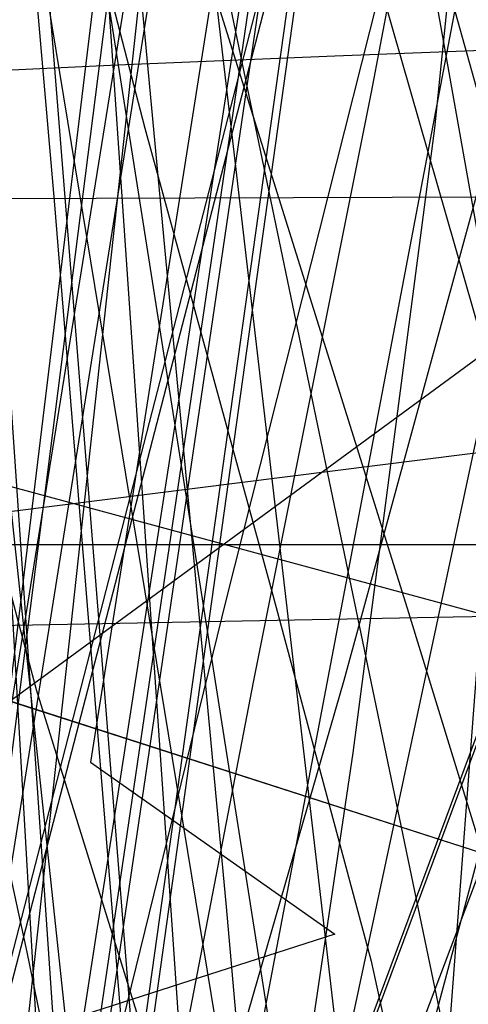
# Model space of a CAD drawing. Header units: millimetres. Extents: x 0 to 1231, y -1 to 564.
# Tile 119 of 163: x 7 to 12, y 85 to 96. Entities that reach past the tile are written whole.
import ezdxf

# ---------------------------------------------------------------- set-up
doc = ezdxf.new("R2010")
doc.units = ezdxf.units.MM
doc.layers.add('1', color=7, linetype='Continuous')

# ---------------------------------------------------------------- blocks, each defined once
blk = doc.blocks.new('PART015')
at = {"layer": '1'}
blk.add_lwpolyline([(281, 0), (289, 23.6), (7.3, 114.3), (0, 90.5)], close=True, dxfattribs=at)
blk = doc.blocks.new('PART020')
at = {"layer": '1'}
blk.add_lwpolyline([(1.3, 99.3), (1.9, 94), (2.4, 89.8), (28.6, 93.1), (29.7, 96.2), (31.5, 93.5), (45.2, 95.6), (46.1, 98.7)], dxfattribs=at)
blk = doc.blocks.new('PART022')
at = {"layer": '1'}
blk.add_lwpolyline([(35.1, 269.8), (0, 31), (48, 22.1), (50, 24.8), (51, 21.6), (163.5, 1.6), (165.5, 4.2), (166.5, 1.1), (172.2, 0), (189.9, 36.2), (272.9, 22.5), (274.8, 25.2), (275.8, 22), (292, 19.6), (328.6, 15.1), (377.1, 10.1)], dxfattribs=at)
blk = doc.blocks.new('PART028')
at = {"layer": '1'}
blk.add_lwpolyline([(3.7, 102), (5.9, 91), (7.1, 85.5), (8, 81.1), (42.6, 87.9), (43.5, 91), (45.5, 88.4), (144, 108.6)], dxfattribs=at)
blk = doc.blocks.new('PART029')
at = {"layer": '1'}
blk.add_lwpolyline([(353.8, 227.2), (343.9, 225.4), (336.1, 223.9), (336.7, 220.5), (295.9, 213.4), (244.8, 204.4), (233.6, 202.5), (193.8, 195.5), (40.8, 168.8), (0, 161.7), (28.6, 0), (59, 5.5), (59.9, 8.7), (61.9, 6), (72.4, 7.8), (73.4, 11), (75.4, 8.3), (142.8, 19.8), (223.2, 33), (224.2, 36.1), (226.1, 33.5), (342.7, 51), (401, 60.2)], dxfattribs=at)
blk = doc.blocks.new('PART037')
at = {"layer": '1'}
blk.add_lwpolyline([(66.7, 88.6), (47.8, 89.4), (35.6, 90.6), (33.6, 87.8), (32.6, 91), (15.2, 94.6), (0, 54.4)], dxfattribs=at)
blk = doc.blocks.new('PART042')
at = {"layer": '1'}
blk.add_lwpolyline([(0, 212.7), (11.9, 39.1), (49.9, 39.1), (51.4, 42.1), (52.9, 39.1), (85.1, 38.7), (122, 38.6), (158.9, 38.9), (166.8, 39.1), (176.7, 39.2), (196.5, 39.6), (198.4, 39.6), (206.4, 39.8), (216.2, 40.1), (218.1, 40.2), (226.1, 40.5), (230.1, 40.6), (234, 40.8), (237.8, 41)], dxfattribs=at)
blk = doc.blocks.new('PART047')
at = {"layer": '1'}
blk.add_lwpolyline([(238.9, 183.1), (204, 185.1), (202.3, 182.2), (201.1, 185.3), (168.1, 188.1), (142.2, 190.6), (116.3, 193.3), (83.2, 197.8), (81.3, 195), (80.3, 198.2), (33, 207.3), (0, 33.7), (46.9, 25.6), (48.9, 28.3), (49.8, 25.1), (85.6, 18.9), (166.2, 2.4), (168.2, 5), (169.1, 1.8), (178.3, 0), (191, 37.5), (238.8, 29.5)], dxfattribs=at)
blk = doc.blocks.new('PART050')
at = {"layer": '1'}
blk.add_lwpolyline([(0.3, 80.6), (3.2, 79), (0.2, 77.6), (0.2, 16.3), (3.2, 14.8), (0.2, 13.3), (0, 0), (88.9, 0.4), (90.4, 3.4), (91.8, 0.4), (178.2, 0.8), (178.6, 14.5), (175.7, 16), (178.7, 17.5), (178.7, 78.6), (175.7, 80.1), (178.7, 81.5), (179.1, 94.3), (92, 94.2), (90.5, 91.2), (89, 94.1), (0.7, 93.8)], close=True, dxfattribs=at)
blk = doc.blocks.new('PART051')
at = {"layer": '1'}
blk.add_lwpolyline([(0, 187.7), (11.9, 39.1), (49.9, 39.1), (51.4, 42.1), (52.8, 39.1), (85.1, 38.7), (122, 38.6), (158.9, 38.9), (163.1, 39), (173.5, 39.1), (194.3, 39.5), (198.3, 39.6), (204.8, 39.7), (215.2, 40.1), (218.1, 40.2), (225.6, 40.4), (229.8, 40.6), (233.9, 40.8), (237.8, 41)], dxfattribs=at)
blk = doc.blocks.new('PART064')
at = {"layer": '1'}
blk.add_lwpolyline([(0.3, 80.6), (3.2, 79), (0.2, 77.6), (0.3, 16.2), (3.2, 14.7), (0.2, 13.3), (0, 0), (88.9, 0.4), (90.3, 3.4), (91.8, 0.4), (178.2, 0.8), (178.6, 14.5), (175.7, 16), (178.6, 17.5), (178.6, 78.6), (175.7, 80.1), (178.7, 81.5), (179.1, 94.3), (92, 94.2), (90.5, 91.2), (89, 94.1), (0.7, 93.8)], close=True, dxfattribs=at)
blk = doc.blocks.new('PART065')
at = {"layer": '1'}
blk.add_lwpolyline([(7.3, 114.4), (0, 90.5), (280.9, 0), (289, 23.6)], close=True, dxfattribs=at)
blk = doc.blocks.new('PART066')
at = {"layer": '1'}
blk.add_lwpolyline([(71.6, 88.3), (49.4, 89.2), (34.9, 90.6), (33, 87.8), (32, 91), (14.6, 94.7), (0, 55.5)], dxfattribs=at)
blk = doc.blocks.new('PART072')
at = {"layer": '1'}
blk.add_lwpolyline([(0, 146.8), (23.1, 0), (92.3, 1.9), (76.7, 40.7), (75.2, 44.9), (73.4, 50), (71.3, 56.3), (70.1, 60.5), (69.5, 62.7), (68.9, 64.8), (68.4, 66.8), (68.4, 66.9), (67.9, 69.1), (67.3, 72.3), (66.6, 75.5), (66.2, 78.2), (66.1, 78.8), (65.6, 82.1), (65.1, 85.3), (64.3, 90.8), (63.9, 94.7), (63.7, 96.2)], dxfattribs=at)
blk = doc.blocks.new('PART074')
at = {"layer": '1'}
blk.add_lwpolyline([(281, 0), (289, 23.6), (7.3, 114.3), (0, 90.5)], close=True, dxfattribs=at)
blk = doc.blocks.new('PART075')
at = {"layer": '1'}
blk.add_lwpolyline([(7.3, 114.3), (0, 90.5), (281, 0), (289, 23.6)], close=True, dxfattribs=at)
blk = doc.blocks.new('PART078')
at = {"layer": '1'}
blk.add_lwpolyline([(35, 198.6), (0, 34.7), (41.2, 22.8), (43.3, 25.2), (44.1, 22.1), (157.7, 2.9), (159.6, 5.6), (160.6, 2.4), (167.7, 1.2), (177.8, 34), (221.5, 26.5), (263.7, 19.5)], dxfattribs=at)
blk = doc.blocks.new('PART087')
at = {"layer": '1'}
blk.add_lwpolyline([(0, 192.6), (10.5, 39.3), (48.7, 37.5), (50.3, 40.4), (51.6, 37.4), (91.5, 35.8), (144.2, 34.2), (173.6, 34.1), (203, 34.3), (251.4, 35.2)], dxfattribs=at)
blk = doc.blocks.new('PART088')
at = {"layer": '1'}
blk.add_lwpolyline([(26.6, 170.7), (24.9, 162.8), (23.1, 154.8), (21.4, 146.9), (19.7, 138.9), (19.5, 138), (18.1, 130.9), (15.6, 118.9), (13.2, 107), (10.9, 95), (9.6, 88.5), (7, 75), (3.1, 55), (0, 39), (41.3, 28), (43.5, 30.5), (44.2, 27.3), (84.3, 17.8), (161.4, 0), (173.8, 37.4), (222.2, 28.2), (259.5, 22.2)], dxfattribs=at)
blk = doc.blocks.new('PART089')
at = {"layer": '1'}
blk.add_lwpolyline([(70.3, 88.3), (48.9, 89.2), (34.9, 90.5), (33, 87.7), (32, 90.9), (14.6, 94.6), (0, 55.4)], dxfattribs=at)
blk = doc.blocks.new('PART092')
at = {"layer": '1'}
blk.add_lwpolyline([(32.6, 244.5), (7.8, 87.6), (10.5, 85.7), (7.4, 84.7), (0, 37), (46.6, 27.3), (48.6, 29.8), (49.4, 26.7), (165.9, 3), (167.9, 5.6), (168.8, 2.4), (178.2, 0.5), (190.8, 38), (242.9, 28.6)], dxfattribs=at)
blk = doc.blocks.new('PART093')
at = {"layer": '1'}
blk.add_lwpolyline([(82.9, 1.7), (60, 147), (0, 146.8), (23.1, 0)], close=True, dxfattribs=at)
blk = doc.blocks.new('PART095')
at = {"layer": '1'}
blk.add_lwpolyline([(34.3, 258.3), (0, 43), (42.6, 34.6), (44.6, 37.2), (45.6, 34.1), (156.1, 12.3), (158.1, 15), (158.9, 11.8), (166, 10.4), (176.8, 43), (220.2, 34.3), (262.3, 26.2), (264.3, 28.8), (265.2, 25.7), (299.9, 19.9), (331.3, 15.5), (362.8, 11.7)], dxfattribs=at)
blk = doc.blocks.new('PART100')
at = {"layer": '1'}
blk.add_lwpolyline([(269.2, 206.7), (204.2, 206.3), (171.4, 206.6), (169.9, 203.6), (168.5, 206.7), (146.8, 208), (113.4, 210.7), (94.9, 212.5), (77.9, 214.6), (76, 211.9), (75, 215), (52, 218.8), (27.8, 223.3), (0, 24.7), (47, 17.6), (48.9, 20.3), (50, 17.2), (163, 1.3), (164.9, 4), (165.9, 0.8), (171.9, 0), (188.3, 36.7), (249.7, 27.8)], dxfattribs=at)
blk = doc.blocks.new('PART104')
at = {"layer": '1'}
blk.add_lwpolyline([(34.1, 262.4), (0, 30.2), (48.1, 21.3), (50, 24), (50.9, 20.8), (163.6, 1.5), (165.5, 4.1), (166.4, 1), (172.2, 0), (189.9, 36.1), (273, 23.1), (274.9, 25.8), (275.9, 22.7), (291.8, 20.4), (328.2, 16.2), (376.6, 11.7)], dxfattribs=at)
blk = doc.blocks.new('PART105')
at = {"layer": '1'}
blk.add_lwpolyline([(268.2, 199.4), (203.2, 199), (170.5, 199.2), (168.9, 196.3), (167.5, 199.4), (145.8, 200.7), (112.4, 203.4), (93.9, 205.2), (76.9, 207.3), (75, 204.6), (74, 207.7), (51.1, 211.5), (26.8, 215.9), (0, 23.9), (47, 16.9), (48.9, 19.6), (50, 16.5), (163, 1.2), (164.8, 3.9), (165.9, 0.8), (171.9, 0), (188.2, 36.7), (249.6, 29)], dxfattribs=at)
blk = doc.blocks.new('PART112')
at = {"layer": '1'}
blk.add_lwpolyline([(82.9, 1.6), (60, 146.9), (0, 146.8), (23.1, 0)], close=True, dxfattribs=at)
blk = doc.blocks.new('PART120')
at = {"layer": '1'}
blk.add_lwpolyline([(7.6, 97.7), (8.4, 94.6), (9.8, 89.5), (10.9, 85.4), (14.5, 68.9), (15.4, 63.7), (16.3, 54.8), (16.1, 44.3), (18.9, 42.5), (15.7, 41.4), (9.8, 14.3), (42.6, 0), (59.7, 22.7), (58.2, 25.6), (61.4, 25), (98.7, 73.7), (90.9, 87.2), (83.9, 99)], dxfattribs=at)
blk = doc.blocks.new('PART121')
at = {"layer": '1'}
blk.add_lwpolyline([(0, 146.8), (23.1, 0), (92.3, 1.9), (76.7, 40.8), (76, 42.8), (74.1, 48), (73.4, 50.1), (72.7, 52.1), (71.3, 56.3), (70.1, 60.5), (69.5, 62.7), (68.9, 64.8), (68.5, 66.8), (68.4, 66.9), (67.9, 69.1), (67.3, 72.3), (66.7, 75.6), (66.2, 78.2), (66.1, 78.8), (65.6, 82.1), (65.1, 85.3), (64.4, 90.8), (63.9, 94.7), (63.7, 96.2)], dxfattribs=at)
blk = doc.blocks.new('PART123')
at = {"layer": '1'}
blk.add_lwpolyline([(118.9, 8.6), (108.8, 224.9), (15.9, 224.6), (0, 209.1), (12.1, 0)], close=True, dxfattribs=at)
blk = doc.blocks.new('PART124')
at = {"layer": '1'}
blk.add_lwpolyline([(52.1, 0), (152, 0.7), (181.2, 179.9), (185.2, 204.1), (185.2, 249.4), (93.2, 249.6), (41, 249.6), (31.1, 238.1), (0, 45.3), (0, 0)], close=True, dxfattribs=at)
blk = doc.blocks.new('PART125')
at = {"layer": '1'}
blk.add_lwpolyline([(118.8, 8.6), (108.8, 224.9), (15.8, 224.6), (0, 209.1), (12.1, 0)], close=True, dxfattribs=at)
blk = doc.blocks.new('PART128')
at = {"layer": '1'}
blk.add_lwpolyline([(82.9, 1.6), (60, 140.7), (0, 140.6), (23.1, 0)], close=True, dxfattribs=at)
blk = doc.blocks.new('PART130')
at = {"layer": '1'}
blk.add_lwpolyline([(8.4, 102.8), (10.4, 85.6), (12.4, 68.3), (13.3, 59.8), (14.3, 51.4), (15.3, 43.3), (16.2, 35.5), (17.1, 28), (17.9, 21), (24.2, 21.1), (30.2, 21.3), (36.1, 21.4), (41.8, 21.5), (53, 21.8), (64.2, 21.9), (75.5, 22.1), (97.9, 22.3), (102.2, 22.4), (128.8, 22.8), (148.3, 23.2), (167.9, 23.7)], dxfattribs=at)
blk = doc.blocks.new('PART133')
at = {"layer": '1'}
blk.add_lwpolyline([(10.2, 101.7), (13, 91.7), (15.9, 81.6), (18.7, 71.5), (21.6, 61.5)], dxfattribs=at)
blk = doc.blocks.new('PART140')
at = {"layer": '1'}
blk.add_lwpolyline([(4.9, 97.3), (5.7, 93.9), (6, 92.9), (7.2, 88.4), (8.6, 83.9), (10.3, 79.5), (11.5, 76.5), (13.8, 71.5), (16.2, 66.8), (19.3, 61.4)], dxfattribs=at)
blk = doc.blocks.new('PART141')
at = {"layer": '1'}
blk.add_lwpolyline([(247, 180.8), (217.2, 182.8), (187.7, 184.5), (156.3, 185.9), (124.9, 186.7), (98.7, 187.2), (72.4, 187.6), (45.4, 188.1), (18.4, 188.8), (0, 19.2), (8.5, 18.4), (16.8, 17.6), (33, 16.1), (37.3, 15.7), (52.3, 14.5), (71.8, 13), (100.5, 10.9), (129.2, 9), (173, 6.2), (216.9, 3.8), (234.5, 2.9), (267.9, 1.3)], dxfattribs=at)
blk = doc.blocks.new('PART145')
at = {"layer": '1'}
blk.add_lwpolyline([(0, 134.5), (38.6, 0), (41.4, 0.6), (44, 1), (46.5, 1.5), (48.8, 1.9), (53.2, 2.7), (57.6, 3.4), (61.8, 4.1), (66.2, 4.8), (75.2, 6.2), (77.4, 6.5), (84.4, 7.5), (93.6, 8.9), (103, 10.2), (112.2, 11.6), (130.6, 14), (132.5, 14.2), (148.8, 16.1), (162.8, 17.5)], dxfattribs=at)
blk = doc.blocks.new('PART147')
at = {"layer": '1'}
blk.add_lwpolyline([(34.3, 256), (0, 92.5), (4.5, 91.3), (14.1, 88.7), (19.2, 87.3), (29.6, 84.6), (40.4, 81.7), (51.5, 78.8), (73.9, 73.2), (85, 70.5), (95.4, 68), (105.7, 65.6), (125.9, 60.9), (150.4, 54.9), (167, 50.7), (175, 48.7), (199.7, 42.6), (224.5, 36.7), (241.3, 33)], dxfattribs=at)
blk = doc.blocks.new('PART162')
at = {"layer": '1'}
blk.add_lwpolyline([(195, 0), (195, 90), (0, 90), (0, 0)], close=True, dxfattribs=at)
blk = doc.blocks.new('PART163')
at = {"layer": '1'}
blk.add_lwpolyline([(6.3, 106.4), (7.4, 93.8), (8.2, 84), (8.8, 76.8), (9.4, 69.5), (9.8, 65.6), (10.8, 56)], dxfattribs=at)
blk = doc.blocks.new('PART170')
at = {"layer": '1'}
blk.add_lwpolyline([(13, 109), (6.5, 83.8), (3.2, 71.3), (0, 59), (6.5, 56.9), (9.5, 56), (12.3, 55.1), (15, 54.2), (17.4, 53.5), (22.1, 52), (26.3, 50.7), (30.3, 49.5), (34.2, 48.3), (38.2, 47.1), (44.9, 45.2), (52.1, 43.2), (59.5, 41.1), (67.3, 39), (75.4, 36.9), (76.8, 36.5), (83.6, 34.7), (100.3, 30.4)], dxfattribs=at)
blk = doc.blocks.new('PART175')
at = {"layer": '1'}
blk.add_lwpolyline([(12.2, 100.5), (11.6, 94.6), (10.7, 87.7), (9.6, 80.3), (8.5, 74), (7.6, 68.7), (6.8, 64.7), (6.1, 60.6), (4.9, 54.7), (4.4, 51.9), (3.9, 49.2), (0, 29), (71.2, 0), (155.3, 74.8), (148.8, 91.1), (147.5, 94.6), (145.5, 99.7)], dxfattribs=at)
blk = doc.blocks.new('PART176')
at = {"layer": '1'}
blk.add_lwpolyline([(24.9, 229), (0, 33.2), (29.2, 29.5), (39.1, 28.3), (58.5, 25.9), (87.1, 22.6), (115.7, 19.4), (165.2, 14.1), (213.7, 9), (232.7, 7), (251.8, 5.2)], dxfattribs=at)
blk = doc.blocks.new('PART181')
at = {"layer": '1'}
blk.add_lwpolyline([(0, 331.1), (0, 95), (0.9, 95), (2.3, 95.1), (3.9, 95.2), (5.9, 95.2), (8.1, 95.3), (10.5, 95.4), (13, 95.5), (15.4, 95.5), (17.7, 95.6), (20.3, 95.6), (30.2, 95.9)], dxfattribs=at)
blk = doc.blocks.new('PART192')
at = {"layer": '1'}
blk.add_lwpolyline([(35.7, 168.6), (31.1, 152.9), (26.6, 137.2), (22.1, 121.6), (19.9, 114.1), (17.8, 106.7), (15.8, 99.5), (13.8, 92.6), (12.2, 87), (9.2, 75.8), (7.6, 70), (5.9, 63.9), (4.1, 57.4), (3.2, 53.9), (2.2, 50.2), (1.2, 46.4), (0, 42.3), (39.1, 33.4), (155.7, 6.9), (166.7, 45.6)], dxfattribs=at)
blk = doc.blocks.new('PART199')
at = {"layer": '1'}
blk.add_lwpolyline([(30.5, 167.5), (27.9, 156.4), (25.3, 145.6), (22.7, 135), (20.2, 124.8), (17.7, 115), (15.3, 105.8), (14.2, 101.5), (13, 97.3), (10.6, 88.5), (9.3, 84), (7.9, 79.1), (7.1, 76.5), (6.3, 73.8), (5.4, 70.9), (4.5, 67.8), (3.5, 64.4), (2.4, 60.9), (1.3, 57.1), (0, 52.9), (38.9, 43.4), (154.8, 14.9), (166.7, 53.3)], dxfattribs=at)
blk = doc.blocks.new('PART214')
at = {"layer": '1'}
blk.add_lwpolyline([(49.3, 248.3), (0, 58.5), (3.9, 57.3), (8.2, 55.9), (12.9, 54.5), (17.9, 52.9), (23, 51.3), (28.2, 49.7), (33.4, 48.2), (38.5, 46.6), (48.1, 43.8), (62.3, 40.1), (76.6, 36.6), (99.4, 30.9), (122, 25.1), (141.6, 20), (151.5, 17.3), (161.7, 14.6)], dxfattribs=at)
blk = doc.blocks.new('PART222')
at = {"layer": '1'}
blk.add_lwpolyline([(7.6, 104.2), (9.3, 86), (10.4, 73.5), (11.7, 60.8)], dxfattribs=at)
blk = doc.blocks.new('PART224')
at = {"layer": '1'}
blk.add_lwpolyline([(12.9, 101), (12.5, 94.4), (12.1, 89.1), (11.6, 82.5), (10.9, 75.6), (10.1, 70), (9.5, 65.1), (8.4, 57.8), (7.6, 52.4), (6.9, 47.4), (3.9, 27.7), (74.8, 0), (154.2, 72), (147.4, 88.3), (146, 91.6), (144, 96.3)], dxfattribs=at)
blk = doc.blocks.new('PART225')
at = {"layer": '1'}
blk.add_lwpolyline([(247.6, 220.3), (232.5, 221.6), (205.8, 223.4), (191.3, 224.7), (176.8, 225.8), (159.3, 226.9), (141.9, 227.6), (108.7, 228.6), (91.8, 229.3), (83.3, 229.6), (74.6, 229.8), (61.6, 230.1), (48.6, 230.2), (24.1, 230.2), (0, 31.4), (27.9, 27.7), (39.1, 26.3), (55.8, 24.1), (83.2, 20.8), (110.5, 17.6), (157.8, 12.3), (204.1, 7.2), (222.3, 5.2), (240.6, 3.4)], dxfattribs=at)
blk = doc.blocks.new('PART231')
at = {"layer": '1'}
blk.add_lwpolyline([(0, 326.5), (1.4, 88.9), (6.3, 89.1), (11.6, 89.2), (17.1, 89.3), (22.9, 89.4), (29, 89.6), (35.2, 89.7), (48.2, 89.9), (61.6, 90), (75.2, 90.1), (88.6, 90.1), (101.8, 90), (114.2, 89.8), (126.5, 89.6), (139, 89.5), (156.7, 89.1), (174.3, 88.6), (190.2, 88.3), (206.1, 88.1), (237.2, 87.4)], dxfattribs=at)
blk = doc.blocks.new('PART235')
at = {"layer": '1'}
blk.add_lwpolyline([(12.1, 100.5), (9.3, 89.4), (6.5, 78), (5, 72), (3.4, 65.7), (1.8, 59), (0, 51.9), (3.5, 51.2), (6.8, 50.5), (9.8, 49.9), (12.7, 49.4), (15.4, 48.8), (18, 48.3), (22.7, 47.3), (27.1, 46.5), (31.2, 45.6), (35.2, 44.8), (39.3, 43.9), (46.1, 42.4), (53.3, 40.8), (60.8, 39.1), (68.6, 37.2)], dxfattribs=at)
blk = doc.blocks.new('PART237')
at = {"layer": '1'}
blk.add_lwpolyline([(54.2, 133.3), (0, 140.8), (29.3, 0.1), (82, 0)], close=True, dxfattribs=at)
blk = doc.blocks.new('PART238')
at = {"layer": '1'}
blk.add_lwpolyline([(29.2, 165.2), (28.4, 160.7), (28.2, 158.5), (28.2, 157.3), (28.1, 155.9), (0, 155.1), (15.2, 13), (25.9, 13.4), (36.8, 13.7), (59, 14.5), (74.7, 15), (95.1, 15.7), (95.6, 15.7), (114.7, 16.3), (134.3, 17.1), (154.4, 18.1), (174.6, 19.3), (195.6, 20.7), (216.6, 22.4), (236.2, 24)], dxfattribs=at)
blk = doc.blocks.new('PART246')
at = {"layer": '1'}
blk.add_lwpolyline([(21.6, 174.6), (0, 34.8), (25.4, 31.2), (39, 29.2), (50.9, 27.6), (75.8, 24.3), (100.7, 21.1), (143.8, 15.8), (185.9, 10.7), (202.5, 8.7), (219.1, 6.9), (228.2, 6), (237.3, 5.2)], dxfattribs=at)
blk = doc.blocks.new('PART247')
at = {"layer": '1'}
blk.add_lwpolyline([(7.7, 100.8), (11.3, 89.3), (14.8, 77.9), (17.8, 68.3), (20.8, 58.4), (27, 38.3), (30, 28.4), (33.1, 18.6), (36, 9.1), (38.8, 0), (40.4, 0.4), (41.8, 0.7), (43.1, 1), (44.2, 1.2), (46.2, 1.6), (48, 2), (51.4, 2.6), (55.1, 3.2), (59.1, 3.9), (63.3, 4.5), (72.1, 5.8)], dxfattribs=at)
blk = doc.blocks.new('PART248')
at = {"layer": '1'}
blk.add_lwpolyline([(119.4, 170.9), (103.3, 159), (0, 83.2), (0.1, 70.3), (112.6, 9.5), (130.2, 0), (133.9, 4.5), (137.3, 8.7), (139.2, 10.9), (141.2, 12.9), (143.4, 14.9), (145.6, 16.7), (150.4, 20.2), (155.5, 23.5), (159, 25.5)], dxfattribs=at)

msp = doc.modelspace()

# ---------------------------------------------------------------- block references
for name in ['PART140', 'PART175', 'PART224', 'PART181', 'PART231', 'PART120', 'PART042', 'PART028', 'PART051', 'PART087', 'PART130', 'PART022', 'PART238', 'PART225', 'PART104', 'PART147', 'PART199', 'PART176', 'PART095', 'PART088', 'PART029', 'PART020', 'PART235', 'PART124', 'PART163', 'PART214', 'PART170', 'PART092', 'PART222', 'PART133', 'PART141', 'PART123', 'PART125', 'PART100', 'PART105', 'PART145', 'PART192', 'PART047', 'PART246', 'PART078', 'PART247', 'PART248', 'PART072', 'PART093', 'PART121', 'PART112', 'PART237', 'PART128', 'PART065', 'PART015', 'PART074', 'PART075', 'PART066', 'PART037', 'PART089', 'PART050', 'PART064', 'PART162']:
    msp.add_blockref(name, (0, 0))

doc.saveas('drawing.dxf')
